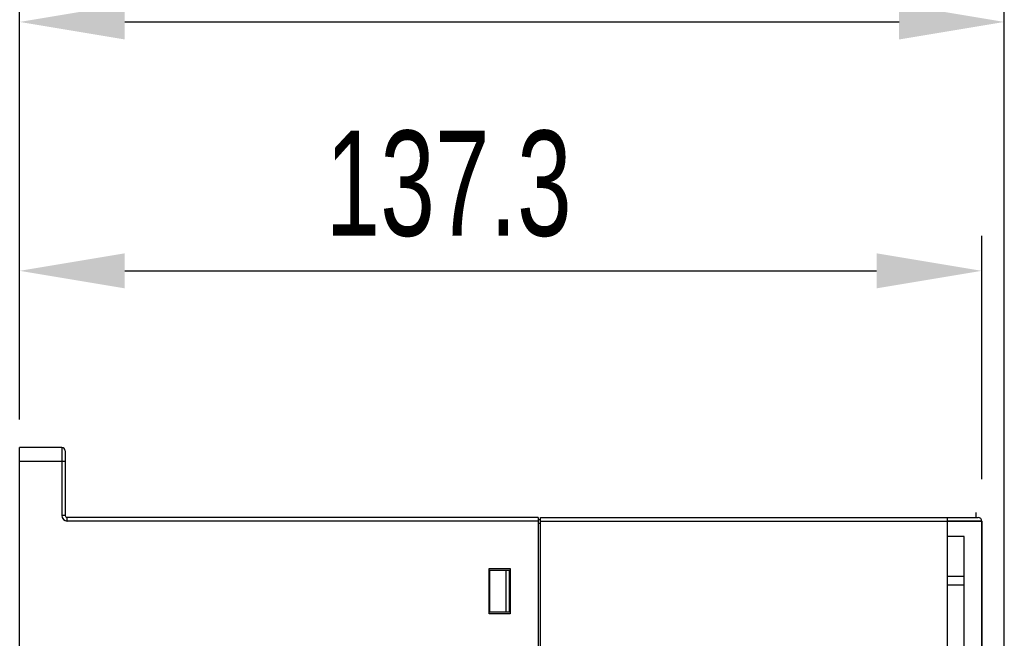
# Model space of a CAD drawing. Header units: millimetres. Extents: x 802 to 9345, y -804 to 1180.
# Tile 83 of 189: x 1894 to 2035, y -196 to -108. Entities that reach past the tile are written whole.
import ezdxf

# ---------------------------------------------------------------- set-up
doc = ezdxf.new("R2010")
doc.units = ezdxf.units.MM
doc.header["$LTSCALE"] = 30.734
doc.header["$PDMODE"] = 3
doc.header["$PDSIZE"] = 0.3
doc.layers.get('0').update_dxf_attribs({"linetype": 'CONTINUOUS'})
doc.layers.get('Defpoints').update_dxf_attribs({"linetype": 'CONTINUOUS'})
doc.layers.add('dimension', color=3, linetype='CONTINUOUS')
doc.styles.get("Standard").update_dxf_attribs({"font": 'txt', "width": 0.7})
doc.dimstyles.get("Standard").update_dxf_attribs({"dimtxt": 10, "dimasz": 10, "dimexe": 10, "dimexo": 3, "dimgap": 3, "dimtad": 1, "dimdec": 1, "dimdsep": 46, "dimtxsty": 'Standard', "dimcen": 10, "dimclrd": 2, "dimclre": 2, "dimclrt": 2, "dimadec": 0, "dimazin": 0, "dimtp": 0.01, "dimtm": 0.01, "dimtfac": 1, "dimtofl": 0, "dimtmove": 0, "dimatfit": 3, "dimfxl": 1, "dimtolj": 1, "dimarcsym": 0})

# ---------------------------------------------------------------- blocks, each defined once
blk = doc.blocks.new('*D8232')
at = {"layer": 'Defpoints', "color": 0, "transparency": 16777216}
for p in [(2031.45, -143.82), (1894.16, -170.02), (2031.45, -178.52)]:
    blk.add_point(p, dxfattribs=at)
at = {"layer": 'dimension', "lineweight": -2, "transparency": 16777216}
for p, q in [((1894.16, -165.02), (1894.16, -138.82)), ((2031.45, -173.52), (2031.45, -138.82)), ((1909.16, -143.82), (2016.45, -143.82))]:
    blk.add_line(p, q, dxfattribs=at)
at = {"layer": 'dimension', "transparency": 16777216}
for points in [[(1909.16, -141.32), (1909.16, -146.32), (1894.16, -143.82)], [(2016.45, -141.32), (2016.45, -146.32), (2031.45, -143.82)]]:
    blk.add_solid(points, dxfattribs=at)
at = {"layer": 'dimension', "transparency": 16777216, "insert": (1955.37, -123.82), "char_height": 15, "attachment_point": 2}
blk.add_mtext('\\A1;137.3', dxfattribs=at)
blk = doc.blocks.new('*D8333')
at = {"layer": 'Defpoints', "color": 0, "transparency": 16777216}
for p in [(2034.66, -108.31), (1894.16, -170.02), (2034.66, -249.52)]:
    blk.add_point(p, dxfattribs=at)
at = {"layer": 'dimension', "lineweight": -2, "transparency": 16777216}
for p, q in [((1894.16, -165.02), (1894.16, -103.31)), ((2034.66, -244.52), (2034.66, -103.31)), ((1909.16, -108.31), (2019.66, -108.31))]:
    blk.add_line(p, q, dxfattribs=at)
at = {"layer": 'dimension', "transparency": 16777216}
for points in [[(1909.16, -105.81), (1909.16, -110.81), (1894.16, -108.31)], [(2019.66, -105.81), (2019.66, -110.81), (2034.66, -108.31)]]:
    blk.add_solid(points, dxfattribs=at)
at = {"layer": 'dimension', "transparency": 16777216, "insert": (1958.49, -88.31), "char_height": 15, "attachment_point": 2}
blk.add_mtext('\\A1;140.5', dxfattribs=at)

msp = doc.modelspace()

# ---------------------------------------------------------------- linework, layer by layer
at = {"linetype": 'Continuous'}
for p, q in [((1894.16, -207.42), (1894.16, -169.02)), ((1900.16, -169.02), (1894.16, -169.02)), ((1900.16, -169.02), (1900.16, -178.72)), ((1900.66, -169.52), (1900.66, -178.72)), ((1900.66, -171.02), (1894.16, -171.02)), ((2030.66, -179.02), (2030.66, -178.3)), ((1900.66, -178.72), (1900.16, -178.72)), ((1900.96, -179.52), (1900.96, -179.02)), ((1968.16, -179.02), (1900.96, -179.02)), ((1968.16, -179.52), (1900.96, -179.52)), ((1968.16, -179.02), (1968.16, -344.02)), ((1968.16, -179.32), (1968.46, -179.32)), ((1968.16, -179.82), (1968.46, -179.82)), ((1968.46, -344.02), (1968.46, -179.02)), ((1968.46, -179.02), (2030.95, -179.02)), ((1968.46, -179.52), (2031.45, -179.52)), ((2026.53, -179.02), (2026.53, -284.66)), ((2026.53, -179.52), (2026.53, -284.66)), ((2031.45, -179.52), (2026.53, -179.52)), ((2031.45, -179.52), (2031.45, -242.17)), ((2031.45, -253.2), (2031.45, -179.52)), ((2028.95, -181.7), (2026.53, -181.72)), ((2028.95, -242.17), (2028.95, -181.7)), ((1961.16, -192.77), (1961.16, -186.27)), ((1961.16, -186.27), (1964.16, -186.27)), ((1961.16, -186.52), (1964.16, -186.52)), ((1961.26, -192.52), (1961.26, -186.52)), ((1963.56, -192.52), (1963.56, -186.52)), ((1964.06, -192.52), (1964.06, -186.52)), ((1964.16, -186.27), (1964.16, -192.77)), ((1961.16, -187.52), (1961.26, -187.52)), ((2028.95, -187.42), (2026.53, -187.42)), ((1961.16, -188.92), (1961.26, -188.92)), ((2026.53, -188.62), (2028.95, -188.62)), ((1964.16, -192.77), (1961.16, -192.77)), ((1964.16, -192.52), (1961.26, -192.52))]:
    msp.add_line(p, q, dxfattribs=at)
for centre, radius, start, end in [((1900.16, -169.52), 0.5, 0, 90), ((1900.96, -178.72), 0.8, 180, 270), ((1900.96, -178.72), 0.3, 180, 270), ((2030.95, -179.52), 0.5, 0, 90)]:
    msp.add_arc(centre, radius, start, end, dxfattribs=at)

# ---------------------------------------------------------------- dimensions: what is measured, and where the dimension line sits
at = {"layer": 'dimension', "color": 3}
for base, p2, picture, middle in [((2034.66, -108.31), (2034.66, -249.52), '*D8333', (1958.49, -108.31)), ((2031.45, -143.82), (2031.45, -178.52), '*D8232', (1955.37, -143.82))]:
    dim = msp.add_linear_dim(base=base, p1=(1894.16, -170.02), p2=p2, dimstyle='Standard', override={"dimscale": 5, "dimtxt": 3, "dimasz": 3, "dimexe": 1, "dimexo": 1, "dimgap": 1, "dimclrd": 256, "dimclre": 256, "dimclrt": 256}, dxfattribs=at)
    dim.commit()
    dim.dimension.update_dxf_attribs({"geometry": picture, "text_midpoint": middle, "dimtype": 160})

doc.saveas('drawing.dxf')
